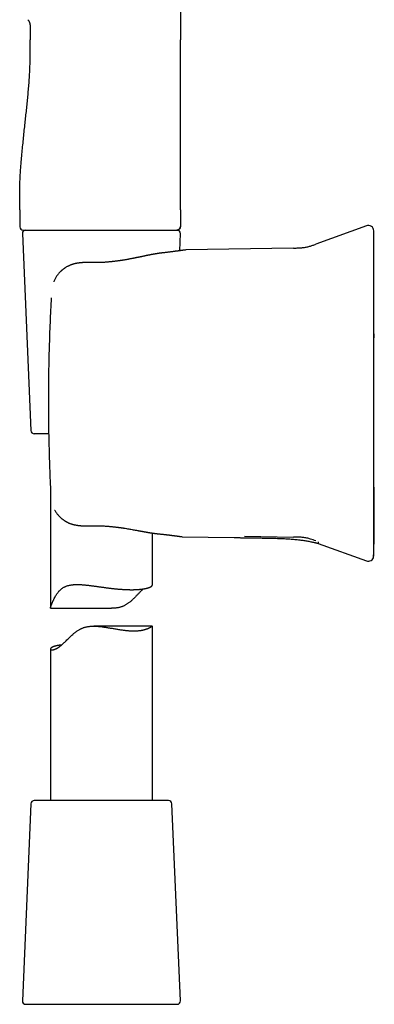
# Model space of a CAD drawing. Header units: millimetres. Extents: x 8 to 880, y 12 to 790.
# Tile 4 of 25: x 231 to 283, y 493 to 638. Entities that reach past the tile are written whole.
import ezdxf

# ---------------------------------------------------------------- set-up
doc = ezdxf.new("R2010")
doc.units = ezdxf.units.MM

msp = doc.modelspace()

# ---------------------------------------------------------------- linework, layer by layer
at = {"color": 7, "linetype": 'Continuous', "lineweight": 30}
for p, q in [((254.64, 754.84), (254.64, 635.44)), ((232.52, 637.55), (232.52, 635.44)), ((231.02, 610.44), (231.02, 607.94)), ((254.64, 610.44), (254.64, 607.94)), ((282.01, 608.08), (274.59, 605.38)), ((231.39, 606.92), (232.65, 577.92)), ((231.52, 607.44), (242.21, 607.44)), ((242.21, 607.44), (242.84, 607.44)), ((251.75, 607.44), (254.15, 607.44)), ((254.19, 607.45), (254.14, 607.44)), ((254.54, 604.4), (254.64, 606.92)), ((271.29, 604.8), (255.45, 604.52)), ((255.45, 604.52), (255.34, 604.51)), ((241.42, 602.66), (241.42, 602.66)), ((235.63, 597.49), (235.63, 597.49)), ((235.27, 577.44), (233.15, 577.44)), ((235.52, 569.42), (235.52, 551.8)), ((250.52, 555.17), (250.52, 562.84)), ((254.82, 562.31), (254.92, 562.3)), ((254.92, 562.3), (262.57, 562.17)), ((264.07, 562.38), (271.29, 562.25)), ((274.94, 561.31), (282.01, 558.73)), ((283.04, 559.42), (283.03, 559.4)), ((235.55, 551.76), (244.53, 551.76)), ((250.51, 549.12), (241.89, 549.12)), ((250.52, 523.44), (250.52, 549.12)), ((235.52, 545.76), (235.52, 523.44)), ((252.89, 523.44), (233.15, 523.44)), ((232.65, 522.96), (231.39, 493.96)), ((254.64, 493.96), (253.39, 522.96)), ((231.89, 493.44), (250.1, 493.44)), ((250.1, 493.44), (254.15, 493.44))]:
    msp.add_line(p, q, dxfattribs=at)
at = {"color": 7, "linetype": 'Continuous', "lineweight": 30, "flags": 128}
msp.add_lwpolyline([(254.64, 610.44), (254.64, 618.94), (254.64, 624.44), (254.64, 629.94), (254.64, 635.44)], dxfattribs=at)
at = {"color": 7, "linetype": 'Continuous', "lineweight": 30}
for centre, radius, start, end in [((231.52, 607.94), 0.5, 180, 270), ((282.29, 607.33), 0.8, 360, 110.0206), ((231.89, 606.94), 0.5, 90, 182.4813), ((254.15, 606.94), 0.5, 357.5187, 90), ((233.15, 577.94), 0.5, 182.4813, 270), ((282.29, 559.48), 0.8, 249.9793, 352.3558), ((233.15, 522.94), 0.5, 90, 177.5187), ((252.89, 522.94), 0.5, 2.4813, 90), ((231.89, 493.94), 0.5, 177.5187, 270), ((254.15, 493.94), 0.5, 270, 2.4813)]:
    msp.add_arc(centre, radius, start, end, dxfattribs=at)
for points, knots in [([(232.22, 638.43), (232.24, 638.39), (232.29, 638.33), (232.35, 638.22), (232.4, 638.12), (232.45, 638.01), (232.48, 637.91), (232.5, 637.81), (232.51, 637.72), (232.52, 637.63), (232.52, 637.58), (232.52, 637.55)], [0, 0, 0, 0, 0.12745, 0.256009, 0.382634, 0.504538, 0.619569, 0.724706, 0.82209, 0.912997, 1, 1, 1, 1]), ([(231.02, 610.44), (231.02, 610.71), (231.01, 611.25), (231, 612.05), (231, 612.85), (231.01, 613.65), (231.03, 614.44), (231.07, 615.22), (231.11, 616), (231.16, 616.77), (231.23, 617.64), (231.32, 618.63), (231.43, 619.71), (231.54, 620.79), (231.65, 621.87), (231.76, 622.91), (231.87, 623.92), (231.98, 624.9), (232.08, 625.88), (232.18, 626.86), (232.27, 627.85), (232.35, 628.85), (232.42, 629.78), (232.47, 630.64), (232.5, 631.43), (232.53, 632.23), (232.54, 633.03), (232.53, 633.83), (232.52, 634.64), (232.52, 635.17), (232.52, 635.44)], [0, 0, 0, 0, 0.032087, 0.064132, 0.096112, 0.127997, 0.159757, 0.190826, 0.221771, 0.252588, 0.283275, 0.326914, 0.370361, 0.413658, 0.456854, 0.5, 0.539223, 0.578483, 0.617819, 0.657268, 0.696863, 0.736638, 0.776625, 0.808196, 0.839897, 0.871725, 0.903678, 0.935728, 0.967842, 1, 1, 1, 1]), ([(254.16, 607.44), (254.17, 607.44), (254.18, 607.44), (254.2, 607.45), (254.22, 607.45), (254.24, 607.45), (254.26, 607.46), (254.28, 607.46), (254.3, 607.47), (254.32, 607.48), (254.34, 607.49), (254.37, 607.5), (254.41, 607.52), (254.45, 607.55), (254.49, 607.59), (254.52, 607.63), (254.54, 607.66), (254.56, 607.69), (254.57, 607.71), (254.59, 607.74), (254.6, 607.77), (254.62, 607.82), (254.63, 607.88), (254.63, 607.92), (254.63, 607.94)], [0, 0, 0, 0, 0.098867, 0.183316, 0.253509, 0.30976, 0.352735, 0.384027, 0.396542, 0.414797, 0.443107, 0.478795, 0.518903, 0.559057, 0.619214, 0.679417, 0.70901, 0.737367, 0.764449, 0.791527, 0.82824, 0.876005, 0.933768, 1, 1, 1, 1]), ([(254.64, 607.94), (254.64, 607.92), (254.64, 607.88), (254.62, 607.82), (254.61, 607.76), (254.58, 607.71), (254.56, 607.67), (254.53, 607.63), (254.49, 607.59), (254.45, 607.55), (254.41, 607.52), (254.37, 607.5), (254.32, 607.48), (254.27, 607.46), (254.25, 607.46), (254.24, 607.45)], [0, 0, 0, 0, 0.088338, 0.180505, 0.275982, 0.349389, 0.423956, 0.499316, 0.575078, 0.650841, 0.726201, 0.800768, 0.874175, 0.969652, 1, 1, 1, 1]), ([(242.84, 607.44), (242.95, 607.44), (243.16, 607.44), (243.48, 607.44), (243.69, 607.44), (243.8, 607.44)], [0, 0, 0, 0, 0.3304219, 0.6636283, 1, 1, 1, 1]), ([(243.8, 607.44), (243.88, 607.44), (244.05, 607.44), (244.27, 607.44), (244.46, 607.44), (244.64, 607.44), (244.89, 607.44), (245.23, 607.44), (245.58, 607.44), (245.88, 607.44), (246.1, 607.44), (246.3, 607.44), (246.51, 607.44), (246.75, 607.44), (246.92, 607.44), (247.02, 607.44)], [0, 0, 0, 0, 0.078372, 0.146261, 0.20367, 0.250835, 0.309977, 0.433152, 0.562782, 0.637118, 0.708845, 0.771182, 0.833054, 0.909324, 1, 1, 1, 1]), ([(247.02, 607.44), (247.07, 607.44), (247.18, 607.44), (247.34, 607.44), (247.49, 607.44), (247.64, 607.44), (247.8, 607.44), (247.98, 607.44), (248.2, 607.44), (248.43, 607.44), (248.58, 607.44), (248.65, 607.44)], [0, 0, 0, 0, 0.097631, 0.190072, 0.281194, 0.376385, 0.468058, 0.563793, 0.715391, 0.860749, 1, 1, 1, 1]), ([(248.65, 607.44), (248.7, 607.44), (248.81, 607.44), (248.95, 607.44), (249.08, 607.44), (249.19, 607.44), (249.29, 607.44), (249.47, 607.44), (249.7, 607.44), (250, 607.44), (250.3, 607.44), (250.62, 607.44), (250.96, 607.44), (251.31, 607.44), (251.68, 607.44), (252.03, 607.44), (252.36, 607.44), (252.63, 607.44), (252.85, 607.44), (253.04, 607.44), (253.21, 607.44), (253.37, 607.44), (253.51, 607.44), (253.64, 607.44), (253.76, 607.44), (253.86, 607.44), (253.94, 607.44), (254.01, 607.44), (254.05, 607.44), (254.08, 607.44), (254.09, 607.44), (254.1, 607.44), (254.11, 607.44), (254.12, 607.44), (254.13, 607.44), (254.13, 607.44), (254.14, 607.44)], [0, 0, 0, 0, 0.016499, 0.03118, 0.044043, 0.05509, 0.065226, 0.078016, 0.1088, 0.139944, 0.176578, 0.213224, 0.249931, 0.299714, 0.349481, 0.39936, 0.449477, 0.499957, 0.535598, 0.571189, 0.606776, 0.642404, 0.678119, 0.713964, 0.749984, 0.786243, 0.82151, 0.855835, 0.888881, 0.904151, 0.92022, 0.937093, 0.948968, 0.963333, 0.980343, 1, 1, 1, 1]), ([(283.08, 559.38), (283.08, 559.38), (283.08, 559.39), (283.08, 559.4), (283.08, 559.42), (283.08, 559.43), (283.08, 559.44), (283.08, 559.45), (283.09, 559.46), (283.09, 559.46), (283.09, 559.46), (283.09, 559.47), (283.09, 559.48), (283.09, 559.49), (283.09, 559.49), (283.09, 559.5), (283.09, 559.51), (283.09, 559.52), (283.09, 559.53), (283.09, 559.54), (283.09, 559.54), (283.09, 559.55), (283.09, 559.56), (283.09, 559.56), (283.1, 559.57), (283.1, 559.57), (283.1, 559.57), (283.1, 559.58), (283.1, 559.59), (283.1, 559.6), (283.1, 559.61), (283.1, 559.63), (283.11, 559.65), (283.11, 559.67), (283.11, 559.7), (283.11, 559.73), (283.11, 559.76), (283.11, 559.79), (283.12, 559.83), (283.12, 559.86), (283.12, 559.89), (283.12, 559.92), (283.12, 559.95), (283.12, 559.98), (283.12, 560.02), (283.12, 560.07), (283.12, 560.13), (283.12, 560.21), (283.12, 560.29), (283.12, 560.36), (283.13, 560.43), (283.13, 560.5), (283.13, 560.58), (283.13, 560.65), (283.13, 560.73), (283.13, 560.8), (283.13, 560.87), (283.13, 560.93), (283.13, 561), (283.13, 561.05), (283.13, 561.11), (283.13, 561.17), (283.14, 561.22), (283.14, 561.28), (283.14, 561.32), (283.14, 561.36), (283.14, 561.4), (283.14, 561.43), (283.14, 561.45), (283.14, 561.48), (283.14, 561.49), (283.14, 561.51), (283.14, 561.51), (283.14, 561.52), (283.14, 561.53), (283.14, 561.53), (283.14, 561.54), (283.14, 561.54), (283.14, 561.55), (283.14, 561.56), (283.14, 561.57), (283.14, 561.58), (283.14, 561.58), (283.14, 561.59), (283.14, 561.6), (283.15, 561.61), (283.15, 561.62), (283.15, 561.63), (283.15, 561.64), (283.15, 561.64), (283.15, 561.65), (283.15, 561.65), (283.15, 561.65), (283.15, 561.66), (283.15, 561.66), (283.15, 561.67), (283.15, 561.69), (283.15, 561.73), (283.15, 561.78), (283.15, 561.84), (283.15, 561.92), (283.16, 562), (283.16, 562.08), (283.16, 562.16), (283.16, 562.25), (283.16, 562.37), (283.17, 562.53), (283.17, 562.73), (283.17, 562.89), (283.17, 563.02), (283.17, 563.13), (283.17, 563.23), (283.18, 563.33), (283.18, 563.43), (283.18, 563.52), (283.18, 563.59), (283.18, 563.66), (283.18, 563.71), (283.18, 563.75), (283.18, 563.79), (283.18, 563.82), (283.18, 563.87), (283.18, 563.91), (283.18, 563.99), (283.18, 564.08), (283.18, 564.21), (283.18, 564.34), (283.18, 564.47), (283.18, 564.6), (283.18, 564.77), (283.18, 564.97), (283.18, 565.22), (283.17, 565.47), (283.17, 565.72), (283.17, 565.97), (283.17, 566.21), (283.16, 566.47), (283.16, 566.75), (283.16, 567.05), (283.16, 567.34), (283.15, 567.62), (283.15, 567.89), (283.15, 568.15), (283.14, 568.4), (283.14, 568.63), (283.14, 568.84), (283.14, 569.05), (283.14, 569.28), (283.14, 569.51), (283.13, 569.77), (283.13, 570.03), (283.13, 570.31), (283.13, 570.6), (283.13, 570.9), (283.13, 571.22), (283.12, 571.55), (283.12, 571.89), (283.12, 572.26), (283.12, 572.63), (283.12, 573.03), (283.11, 573.44), (283.11, 573.86), (283.11, 574.3), (283.11, 574.76), (283.11, 575.22), (283.11, 575.71), (283.11, 576.21), (283.1, 576.72), (283.1, 577.25), (283.1, 577.79), (283.1, 578.35), (283.1, 578.9), (283.1, 579.45), (283.1, 580), (283.1, 580.57), (283.1, 581.14), (283.1, 581.73), (283.1, 582.35), (283.09, 582.99), (283.09, 583.67), (283.09, 584.37), (283.09, 585.08), (283.09, 585.8), (283.09, 586.53), (283.09, 587.27), (283.09, 588.03), (283.09, 588.8), (283.09, 589.6), (283.09, 590.41), (283.09, 591.24), (283.09, 592.08), (283.09, 592.94), (283.09, 593.81), (283.09, 594.7), (283.09, 595.6), (283.09, 596.52), (283.09, 597.45), (283.09, 598.4), (283.09, 599.36), (283.09, 600.34), (283.09, 601.3), (283.09, 602.25), (283.09, 603.18), (283.09, 604.13), (283.09, 605.09), (283.09, 605.93), (283.09, 606.45), (283.09, 606.65)], [0, 0, 0, 0, 0.000094, 0.000534, 0.000852, 0.001098, 0.001336, 0.001438, 0.001515, 0.001596, 0.001693, 0.001811, 0.002124, 0.002549, 0.003299, 0.004263, 0.005445, 0.006919, 0.008635, 0.010593, 0.012793, 0.015235, 0.01792, 0.020847, 0.024017, 0.027071, 0.030169, 0.033117, 0.035916, 0.038566, 0.041068, 0.043422, 0.046208, 0.048761, 0.051084, 0.053183, 0.055064, 0.056473, 0.057746, 0.058893, 0.05968, 0.060412, 0.061099, 0.061754, 0.062602, 0.063488, 0.064431, 0.065961, 0.067636, 0.068837, 0.070108, 0.071448, 0.072861, 0.07431, 0.075747, 0.077198, 0.07869, 0.080247, 0.08189, 0.083638, 0.085507, 0.087926, 0.090554, 0.093404, 0.096487, 0.099811, 0.103137, 0.106683, 0.110453, 0.11445, 0.118677, 0.123136, 0.12627, 0.129425, 0.13243, 0.13528, 0.137975, 0.140515, 0.142901, 0.145825, 0.148478, 0.150859, 0.152969, 0.154808, 0.156376, 0.157674, 0.158703, 0.159467, 0.159869, 0.160018, 0.160135, 0.160225, 0.160264, 0.1603, 0.160389, 0.160534, 0.161005, 0.161717, 0.162779, 0.164133, 0.16578, 0.16772, 0.169449, 0.171353, 0.173284, 0.175184, 0.179587, 0.183817, 0.187874, 0.190268, 0.192598, 0.194863, 0.197064, 0.199167, 0.201033, 0.202648, 0.204012, 0.205024, 0.205835, 0.206511, 0.207252, 0.208071, 0.20897, 0.209949, 0.212242, 0.214671, 0.217109, 0.219559, 0.22202, 0.224494, 0.229063, 0.233682, 0.238353, 0.242972, 0.24749, 0.251908, 0.256225, 0.261998, 0.26758, 0.272973, 0.278177, 0.283191, 0.288016, 0.292653, 0.297103, 0.300716, 0.304618, 0.308808, 0.313287, 0.317896, 0.322776, 0.327926, 0.333347, 0.339038, 0.344892, 0.351007, 0.357382, 0.364019, 0.371061, 0.378375, 0.385961, 0.393819, 0.401949, 0.410351, 0.419025, 0.427971, 0.43719, 0.44668, 0.456443, 0.466478, 0.476785, 0.487364, 0.4973, 0.507465, 0.517859, 0.528482, 0.539333, 0.550413, 0.562734, 0.575326, 0.588189, 0.601323, 0.614728, 0.628157, 0.641848, 0.6558, 0.670013, 0.684787, 0.699832, 0.715149, 0.730739, 0.746601, 0.762735, 0.779141, 0.79582, 0.812771, 0.829994, 0.847489, 0.865256, 0.883296, 0.901608, 0.918633, 0.935886, 0.953369, 0.97108, 0.98902, 1, 1, 1, 1]), ([(283.09, 606.33), (283.09, 606.39), (283.09, 606.51), (283.09, 606.66), (283.09, 606.8), (283.09, 606.92), (283.09, 607.03), (283.09, 607.12), (283.09, 607.19), (283.09, 607.25), (283.09, 607.29), (283.09, 607.31), (283.09, 607.33), (283.09, 607.33), (283.09, 607.33)], [0, 0, 0, 0, 0.08971, 0.179353, 0.268945, 0.358501, 0.448033, 0.537559, 0.62709, 0.70918, 0.791298, 0.873457, 0.955667, 1, 1, 1, 1]), ([(283.09, 597.4), (283.09, 597.53), (283.09, 597.78), (283.09, 598.15), (283.09, 598.53), (283.09, 598.89), (283.09, 599.26), (283.09, 599.61), (283.09, 599.96), (283.09, 600.3), (283.09, 600.64), (283.09, 600.97), (283.09, 601.31), (283.09, 601.63), (283.09, 601.94), (283.09, 602.25), (283.09, 602.55), (283.09, 602.84), (283.09, 603.12), (283.09, 603.38), (283.09, 603.65), (283.09, 603.9), (283.09, 604.14), (283.09, 604.37), (283.09, 604.59), (283.09, 604.8), (283.09, 604.99), (283.09, 605.17), (283.09, 605.34), (283.09, 605.5), (283.09, 605.65), (283.09, 605.79), (283.09, 605.91), (283.09, 606.02), (283.09, 606.12), (283.09, 606.2), (283.09, 606.28), (283.09, 606.31), (283.09, 606.33)], [0, 0, 0, 0, 0.02816, 0.05626, 0.084335, 0.11242, 0.140512, 0.168017, 0.195461, 0.222877, 0.250298, 0.278336, 0.306274, 0.334149, 0.361998, 0.390021, 0.417604, 0.44511, 0.472576, 0.50004, 0.527975, 0.555928, 0.583938, 0.612044, 0.640038, 0.667366, 0.694736, 0.722182, 0.74974, 0.777625, 0.805522, 0.833465, 0.861489, 0.889586, 0.917154, 0.944724, 0.972328, 1, 1, 1, 1]), ([(271.29, 604.8), (271.38, 604.8), (271.56, 604.8), (271.82, 604.81), (272.09, 604.82), (272.36, 604.84), (272.63, 604.86), (272.9, 604.9), (273.16, 604.94), (273.41, 605), (273.65, 605.06), (273.89, 605.13), (274.12, 605.21), (274.35, 605.29), (274.51, 605.35), (274.59, 605.38)], [0, 0, 0, 0, 0.079811, 0.159653, 0.239557, 0.319581, 0.399821, 0.480268, 0.5607, 0.63423, 0.7075, 0.780637, 0.853741, 0.926859, 1, 1, 1, 1]), ([(251.95, 604.08), (251.93, 604.08), (251.88, 604.07), (251.8, 604.06), (251.73, 604.05), (251.67, 604.05), (251.6, 604.04), (251.55, 604.03), (251.51, 604.02), (251.48, 604.02), (251.46, 604.02), (251.43, 604.01), (251.4, 604.01), (251.36, 604), (251.31, 604), (251.25, 603.98), (251.16, 603.97), (251.08, 603.96), (251, 603.94), (250.93, 603.93), (250.88, 603.92), (250.83, 603.92), (250.79, 603.91), (250.76, 603.9), (250.72, 603.9), (250.68, 603.89), (250.63, 603.88), (250.57, 603.87), (250.51, 603.86), (250.44, 603.84), (250.36, 603.83), (250.28, 603.81), (250.2, 603.8), (250.13, 603.78), (250.06, 603.77), (250, 603.76), (249.94, 603.75), (249.88, 603.74), (249.82, 603.72), (249.75, 603.71), (249.66, 603.69), (249.57, 603.67), (249.48, 603.65), (249.39, 603.63), (249.3, 603.62), (249.18, 603.59), (249.05, 603.56), (248.91, 603.53), (248.78, 603.51), (248.66, 603.48), (248.55, 603.46), (248.46, 603.44), (248.38, 603.42), (248.29, 603.41), (248.2, 603.39), (248.1, 603.37), (247.98, 603.34), (247.84, 603.31), (247.68, 603.28), (247.5, 603.25), (247.32, 603.21), (247.13, 603.17), (246.94, 603.14), (246.75, 603.1), (246.56, 603.07), (246.36, 603.04), (246.2, 603.01), (246.09, 602.99), (246.03, 602.98), (245.97, 602.98), (245.93, 602.97), (245.9, 602.96), (245.87, 602.96), (245.84, 602.96), (245.81, 602.95), (245.76, 602.94), (245.71, 602.94), (245.64, 602.93), (245.56, 602.91), (245.47, 602.9), (245.36, 602.89), (245.24, 602.87), (245.11, 602.85), (244.96, 602.84), (244.8, 602.82), (244.62, 602.8), (244.44, 602.78), (244.24, 602.76), (244.03, 602.74), (243.81, 602.72), (243.58, 602.7), (243.33, 602.69), (243.08, 602.67), (242.82, 602.66), (242.56, 602.65), (242.29, 602.65), (242.01, 602.65), (241.72, 602.65), (241.52, 602.65), (241.42, 602.66)], [0, 0, 0, 0, 0.0096975, 0.0184745, 0.0264516, 0.034148, 0.0416265, 0.0486699, 0.0525995, 0.0558025, 0.0584239, 0.0614067, 0.064921, 0.068966, 0.073541, 0.0824604, 0.0917943, 0.1015067, 0.1115966, 0.1181234, 0.1241621, 0.1293208, 0.1336011, 0.1370044, 0.1402703, 0.1448445, 0.1508212, 0.1575737, 0.1641124, 0.1704252, 0.1798904, 0.1887955, 0.1970016, 0.2049514, 0.2120314, 0.2184121, 0.2243381, 0.230251, 0.2366938, 0.2443325, 0.2531651, 0.2631897, 0.2719007, 0.2813447, 0.2910121, 0.3002714, 0.3157881, 0.3300033, 0.3429205, 0.3545431, 0.3648743, 0.3739174, 0.3817641, 0.3897825, 0.3988637, 0.4086394, 0.4191068, 0.43325, 0.4484754, 0.4647741, 0.4821354, 0.4998373, 0.5169896, 0.5336126, 0.5523475, 0.570378, 0.5877087, 0.5944974, 0.6002775, 0.60505, 0.6088159, 0.6115758, 0.6138229, 0.6163375, 0.6196217, 0.6233092, 0.6279651, 0.6338174, 0.6408652, 0.6491073, 0.6585426, 0.6691697, 0.6809872, 0.6939937, 0.7081879, 0.7235683, 0.7394482, 0.7564188, 0.7744787, 0.7936266, 0.813861, 0.8351802, 0.8575822, 0.8790666, 0.9014564, 0.9247488, 0.9489401, 0.9740257, 1, 1, 1, 1]), ([(255.34, 604.51), (255.34, 604.51), (255.34, 604.51), (255.33, 604.51), (255.31, 604.51), (255.28, 604.5), (255.24, 604.5), (255.2, 604.49), (255.16, 604.49), (255.11, 604.48), (255.06, 604.47), (255, 604.46), (254.94, 604.46), (254.88, 604.45), (254.83, 604.44), (254.78, 604.43), (254.72, 604.43), (254.67, 604.42), (254.62, 604.41), (254.57, 604.41), (254.51, 604.4), (254.42, 604.38), (254.31, 604.37), (254.19, 604.35), (254.05, 604.34), (253.9, 604.32), (253.74, 604.29), (253.57, 604.27), (253.39, 604.25), (253.21, 604.23), (253.02, 604.2), (252.82, 604.18), (252.61, 604.16), (252.4, 604.13), (252.18, 604.11), (252.03, 604.09), (251.95, 604.08)], [0, 0, 0, 0, 0.035849, 0.070498, 0.10394, 0.136168, 0.167178, 0.196964, 0.225524, 0.255518, 0.284021, 0.311031, 0.336545, 0.360564, 0.381103, 0.400407, 0.418477, 0.435314, 0.451004, 0.466578, 0.482338, 0.511718, 0.541773, 0.572515, 0.606833, 0.64196, 0.677892, 0.714544, 0.75076, 0.786144, 0.820686, 0.857702, 0.893685, 0.928871, 0.964276, 1, 1, 1, 1]), ([(241.42, 602.66), (241.35, 602.66), (241.22, 602.66), (241.03, 602.66), (240.86, 602.66), (240.7, 602.66), (240.55, 602.66), (240.42, 602.66), (240.31, 602.65), (240.21, 602.65), (240.13, 602.64), (240.07, 602.64), (240.01, 602.63), (239.97, 602.63), (239.94, 602.62), (239.91, 602.62), (239.89, 602.62), (239.86, 602.62), (239.84, 602.61), (239.81, 602.61), (239.76, 602.6), (239.71, 602.6), (239.64, 602.59), (239.56, 602.58), (239.47, 602.56), (239.35, 602.54), (239.23, 602.52), (239.12, 602.49), (239.02, 602.47), (238.93, 602.44), (238.86, 602.42), (238.81, 602.41), (238.74, 602.39), (238.68, 602.36), (238.6, 602.34), (238.51, 602.3), (238.4, 602.26), (238.27, 602.2), (238.13, 602.14), (237.98, 602.06), (237.83, 601.97), (237.7, 601.89), (237.61, 601.83), (237.55, 601.78), (237.5, 601.75), (237.45, 601.71), (237.42, 601.68), (237.39, 601.66), (237.36, 601.64), (237.35, 601.63), (237.33, 601.62), (237.3, 601.6), (237.27, 601.57), (237.23, 601.54), (237.18, 601.5), (237.13, 601.45), (237.07, 601.4), (237.01, 601.34), (236.94, 601.27), (236.86, 601.19), (236.76, 601.08), (236.66, 600.96), (236.54, 600.81), (236.42, 600.64), (236.3, 600.46), (236.2, 600.27), (236.1, 600.08), (236.04, 599.94), (236.01, 599.85), (236.01, 599.83)], [0, 0, 0, 0, 0.03009, 0.05807, 0.083919, 0.107621, 0.129162, 0.148533, 0.165724, 0.178972, 0.190539, 0.20042, 0.20861, 0.214507, 0.219288, 0.223403, 0.22686, 0.229669, 0.233027, 0.237736, 0.24448, 0.252869, 0.262911, 0.274574, 0.286462, 0.306537, 0.325124, 0.342189, 0.357704, 0.37129, 0.381126, 0.389627, 0.398962, 0.409683, 0.421668, 0.434103, 0.4543, 0.475337, 0.497269, 0.523417, 0.550898, 0.579713, 0.590861, 0.602097, 0.612259, 0.620994, 0.628293, 0.634149, 0.638558, 0.641517, 0.644844, 0.649538, 0.655619, 0.663891, 0.673837, 0.685355, 0.697524, 0.710116, 0.723124, 0.744388, 0.766623, 0.789781, 0.822137, 0.855871, 0.890805, 0.926817, 0.958667, 0.99118, 1, 1, 1, 1]), ([(235.63, 597.49), (235.6, 596.88), (235.54, 595.67), (235.46, 593.84), (235.39, 592.02), (235.33, 590.19), (235.29, 588.36), (235.26, 587.14), (235.25, 586.53)], [0, 0, 0, 0, 0.166677, 0.333339, 0.499994, 0.66665, 0.833316, 1, 1, 1, 1]), ([(283.09, 569.41), (283.09, 569.82), (283.09, 570.66), (283.09, 571.91), (283.09, 573.16), (283.09, 574.41), (283.09, 575.66), (283.09, 576.92), (283.09, 578.14), (283.09, 579.32), (283.09, 580.48), (283.09, 581.63), (283.09, 582.78), (283.09, 583.94), (283.09, 585.09), (283.09, 586.25), (283.09, 587.4), (283.09, 588.55), (283.09, 589.7), (283.09, 590.85), (283.09, 591.98), (283.09, 593.08), (283.09, 594.16), (283.09, 595.25), (283.09, 596.33), (283.09, 597.04), (283.09, 597.4)], [0, 0, 0, 0, 0.044855, 0.089677, 0.134473, 0.17925, 0.224017, 0.268779, 0.313545, 0.35459, 0.395649, 0.436728, 0.477833, 0.518961, 0.560065, 0.601144, 0.642203, 0.683248, 0.724283, 0.765315, 0.80635, 0.845047, 0.883756, 0.922481, 0.961228, 1, 1, 1, 1]), ([(283.09, 592.18), (283.09, 592.11), (283.09, 591.93), (283.09, 591.74), (283.09, 591.61), (283.09, 591.6)], [0, 0, 0, 0, 0.339957, 0.975393, 1, 1, 1, 1]), ([(235.25, 586.53), (235.25, 586.25), (235.24, 585.67), (235.23, 584.8), (235.22, 583.93), (235.22, 583.07), (235.22, 582.2), (235.22, 581.33), (235.23, 580.75), (235.23, 580.46)], [0, 0, 0, 0, 0.142929, 0.285786, 0.428599, 0.571397, 0.71421, 0.857068, 1, 1, 1, 1]), ([(235.23, 580.46), (235.23, 579.83), (235.24, 578.57), (235.28, 576.67), (235.32, 574.78), (235.38, 572.89), (235.45, 570.99), (235.5, 569.73), (235.53, 569.1)], [0, 0, 0, 0, 0.166686, 0.333351, 0.500004, 0.666657, 0.833318, 1, 1, 1, 1]), ([(283.09, 560.48), (283.09, 560.5), (283.09, 560.54), (283.09, 560.61), (283.09, 560.7), (283.09, 560.8), (283.09, 560.91), (283.09, 561.03), (283.09, 561.17), (283.09, 561.31), (283.09, 561.47), (283.09, 561.65), (283.09, 561.83), (283.09, 562.03), (283.09, 562.24), (283.09, 562.45), (283.09, 562.68), (283.09, 562.92), (283.09, 563.17), (283.09, 563.43), (283.09, 563.7), (283.09, 563.99), (283.09, 564.28), (283.09, 564.58), (283.09, 564.89), (283.09, 565.2), (283.09, 565.52), (283.09, 565.84), (283.09, 566.18), (283.09, 566.52), (283.09, 566.87), (283.09, 567.22), (283.09, 567.58), (283.09, 567.94), (283.09, 568.31), (283.09, 568.67), (283.09, 569.04), (283.09, 569.29), (283.09, 569.41)], [0, 0, 0, 0, 0.02816, 0.05626, 0.084335, 0.11242, 0.140512, 0.168017, 0.195461, 0.222877, 0.250298, 0.278336, 0.306274, 0.334149, 0.361998, 0.390021, 0.417604, 0.44511, 0.472576, 0.50004, 0.527975, 0.555928, 0.583938, 0.612044, 0.640038, 0.667366, 0.694736, 0.722182, 0.74974, 0.777625, 0.805522, 0.833465, 0.861489, 0.889586, 0.917154, 0.944724, 0.972328, 1, 1, 1, 1]), ([(236.14, 566.22), (236.14, 566.21), (236.18, 566.13), (236.27, 565.99), (236.39, 565.8), (236.53, 565.63), (236.67, 565.46), (236.82, 565.31), (236.96, 565.16), (237.09, 565.05), (237.21, 564.95), (237.3, 564.88), (237.38, 564.82), (237.45, 564.77), (237.51, 564.73), (237.55, 564.7), (237.59, 564.67), (237.63, 564.65), (237.66, 564.63), (237.68, 564.61), (237.71, 564.6), (237.73, 564.58), (237.77, 564.56), (237.81, 564.53), (237.87, 564.51), (237.92, 564.48), (237.98, 564.44), (238.05, 564.41), (238.14, 564.36), (238.25, 564.31), (238.37, 564.26), (238.48, 564.22), (238.57, 564.19), (238.63, 564.17), (238.7, 564.15), (238.77, 564.13), (238.83, 564.11), (238.89, 564.1), (238.92, 564.09), (238.95, 564.08), (238.98, 564.07), (239.01, 564.07), (239.05, 564.06), (239.09, 564.05), (239.18, 564.03), (239.29, 564.01), (239.43, 563.99), (239.57, 563.97), (239.72, 563.95), (239.84, 563.94), (239.93, 563.93), (239.98, 563.92), (240.04, 563.92), (240.08, 563.92), (240.12, 563.92), (240.14, 563.91), (240.16, 563.91), (240.18, 563.91), (240.2, 563.91), (240.24, 563.91), (240.29, 563.91), (240.36, 563.91), (240.43, 563.9), (240.53, 563.9), (240.63, 563.9), (240.75, 563.9), (240.88, 563.9), (241.02, 563.9), (241.18, 563.91), (241.28, 563.91), (241.34, 563.91)], [0, 0, 0, 0, 0.00781, 0.046251, 0.084808, 0.123383, 0.161786, 0.197317, 0.232406, 0.266932, 0.286983, 0.306776, 0.325117, 0.341326, 0.351582, 0.360765, 0.368881, 0.375937, 0.381938, 0.386891, 0.390818, 0.395555, 0.402684, 0.411734, 0.42149, 0.431803, 0.442664, 0.454065, 0.472155, 0.491683, 0.513152, 0.53653, 0.547638, 0.55912, 0.570972, 0.583186, 0.594213, 0.602913, 0.609304, 0.613241, 0.617003, 0.622115, 0.628571, 0.636367, 0.645495, 0.668755, 0.690944, 0.715955, 0.739662, 0.763281, 0.772335, 0.78141, 0.790502, 0.798465, 0.804371, 0.80757, 0.809526, 0.811995, 0.816091, 0.821811, 0.830282, 0.840845, 0.853496, 0.86823, 0.885043, 0.903927, 0.924876, 0.947879, 0.972926, 1, 1, 1, 1]), ([(241.34, 563.91), (241.44, 563.91), (241.65, 563.92), (241.95, 563.92), (242.24, 563.92), (242.53, 563.91), (242.81, 563.91), (243.07, 563.9), (243.33, 563.88), (243.57, 563.87), (243.83, 563.85), (244.09, 563.83), (244.35, 563.81), (244.6, 563.79), (244.84, 563.76), (245.06, 563.74), (245.27, 563.71), (245.47, 563.69), (245.64, 563.66), (245.8, 563.64), (245.94, 563.62), (246.08, 563.6), (246.22, 563.58), (246.42, 563.55), (246.7, 563.51), (247.04, 563.45), (247.37, 563.39), (247.69, 563.33), (248.01, 563.28), (248.25, 563.23), (248.4, 563.2), (248.47, 563.19), (248.54, 563.18), (248.61, 563.17), (248.67, 563.15), (248.72, 563.14), (248.77, 563.14), (248.8, 563.13), (248.82, 563.12), (248.85, 563.12), (248.88, 563.11), (248.93, 563.11), (248.97, 563.1), (249.03, 563.09), (249.09, 563.08), (249.15, 563.07), (249.22, 563.05), (249.31, 563.04), (249.41, 563.02), (249.5, 563), (249.59, 562.99), (249.67, 562.97), (249.74, 562.96), (249.8, 562.95), (249.86, 562.94), (249.92, 562.93), (249.98, 562.92), (250.05, 562.91), (250.13, 562.9), (250.2, 562.88), (250.28, 562.87), (250.35, 562.86), (250.42, 562.85), (250.49, 562.84), (250.54, 562.83), (250.59, 562.83), (250.64, 562.82), (250.68, 562.81), (250.73, 562.81), (250.79, 562.8), (250.85, 562.79), (250.9, 562.78), (250.96, 562.78), (251.01, 562.77), (251.07, 562.76), (251.13, 562.76), (251.21, 562.75), (251.26, 562.74), (251.29, 562.74)], [0, 0, 0, 0, 0.028763, 0.056723, 0.083875, 0.110215, 0.13574, 0.160013, 0.183496, 0.206187, 0.228086, 0.253764, 0.278255, 0.301559, 0.323674, 0.344598, 0.36433, 0.382868, 0.398812, 0.413751, 0.427682, 0.44087, 0.453923, 0.466865, 0.500987, 0.534387, 0.567062, 0.598982, 0.632358, 0.665285, 0.672613, 0.679918, 0.687199, 0.694456, 0.70138, 0.707272, 0.712103, 0.715148, 0.71754, 0.719788, 0.723369, 0.728377, 0.733314, 0.739134, 0.745772, 0.752471, 0.759012, 0.770302, 0.78109, 0.791374, 0.80114, 0.81009, 0.817413, 0.823959, 0.83025, 0.837198, 0.844806, 0.852954, 0.861614, 0.870003, 0.878516, 0.886874, 0.895078, 0.903119, 0.910487, 0.916033, 0.920899, 0.926095, 0.932088, 0.93886, 0.945843, 0.952783, 0.959106, 0.965403, 0.972374, 0.980461, 0.989668, 1, 1, 1, 1]), ([(251.29, 562.74), (251.37, 562.73), (251.52, 562.71), (251.74, 562.69), (251.94, 562.67), (252.13, 562.65), (252.31, 562.63), (252.47, 562.61), (252.62, 562.59), (252.75, 562.58), (252.87, 562.56), (252.99, 562.55), (253.09, 562.53), (253.19, 562.52), (253.28, 562.51), (253.36, 562.5), (253.43, 562.49), (253.5, 562.48), (253.56, 562.48), (253.61, 562.47), (253.66, 562.46), (253.72, 562.45), (253.79, 562.45), (253.86, 562.44), (253.94, 562.43), (254.01, 562.42), (254.09, 562.41), (254.17, 562.4), (254.25, 562.39), (254.33, 562.38), (254.4, 562.37), (254.46, 562.36), (254.52, 562.35), (254.58, 562.34), (254.63, 562.33), (254.68, 562.33), (254.72, 562.32), (254.75, 562.32), (254.78, 562.31), (254.8, 562.31), (254.81, 562.31), (254.82, 562.31), (254.82, 562.31)], [0, 0, 0, 0, 0.035302, 0.069369, 0.102177, 0.133706, 0.163937, 0.192855, 0.218908, 0.243773, 0.267446, 0.289918, 0.311188, 0.331252, 0.350107, 0.367753, 0.38419, 0.399417, 0.413195, 0.425814, 0.438585, 0.452511, 0.470059, 0.489144, 0.509763, 0.531948, 0.555707, 0.580576, 0.606968, 0.634882, 0.664318, 0.690487, 0.717749, 0.746101, 0.775538, 0.806057, 0.837652, 0.868422, 0.900135, 0.932786, 0.966367, 1, 1, 1, 1]), ([(262.57, 562.17), (262.61, 562.16), (262.72, 562.16), (262.89, 562.16), (263.07, 562.16), (263.24, 562.16), (263.4, 562.16), (263.55, 562.15), (263.68, 562.15), (263.8, 562.15), (263.91, 562.15), (264.02, 562.15), (264.13, 562.15), (264.24, 562.14), (264.35, 562.14), (264.47, 562.14), (264.62, 562.14), (264.81, 562.14), (265.05, 562.13), (265.29, 562.13), (265.55, 562.12), (265.82, 562.12), (266.26, 562.11), (266.87, 562.1), (267.62, 562.09), (268.37, 562.07), (269.01, 562.05), (269.53, 562.03), (269.94, 562.01), (270.35, 561.99), (270.74, 561.96), (271.12, 561.93), (271.49, 561.9), (271.85, 561.87), (272.2, 561.83), (272.52, 561.79), (272.83, 561.74), (273.11, 561.7), (273.41, 561.65), (273.71, 561.59), (273.96, 561.54), (274.17, 561.5), (274.32, 561.46), (274.47, 561.43), (274.59, 561.4), (274.7, 561.37), (274.8, 561.34), (274.88, 561.32), (274.92, 561.31), (274.94, 561.31)], [0, 0, 0, 0, 0.010024, 0.025864, 0.040682, 0.054478, 0.067253, 0.078806, 0.089373, 0.098954, 0.107551, 0.116504, 0.12502, 0.133827, 0.142924, 0.152312, 0.16199, 0.179995, 0.198927, 0.218785, 0.23957, 0.261281, 0.283917, 0.345804, 0.406911, 0.467223, 0.526736, 0.560311, 0.593548, 0.626058, 0.65779, 0.688748, 0.718403, 0.74732, 0.775502, 0.803343, 0.826197, 0.84963, 0.873649, 0.898265, 0.923431, 0.936762, 0.94933, 0.961132, 0.972165, 0.980294, 0.988044, 0.996598, 1, 1, 1, 1]), ([(274.59, 561.67), (274.46, 561.72), (274.19, 561.82), (273.84, 561.93), (273.53, 562.03), (273.25, 562.09), (272.97, 562.14), (272.69, 562.18), (272.41, 562.21), (272.08, 562.23), (271.71, 562.24), (271.43, 562.25), (271.29, 562.25)], [0, 0, 0, 0, 0.123676, 0.247785, 0.330867, 0.414405, 0.498384, 0.5825, 0.666419, 0.750037, 0.875126, 1, 1, 1, 1]), ([(274.93, 561.55), (274.93, 561.51), (274.94, 561.45), (274.94, 561.38), (274.94, 561.33), (274.94, 561.31), (274.94, 561.31), (274.94, 561.31)], [0, 0, 0, 0, 0.223999, 0.447998, 0.671999, 0.896, 1, 1, 1, 1]), ([(283.09, 561.06), (283.09, 561.1), (283.09, 561.22), (283.09, 561.34), (283.09, 561.43)], [0, 0, 0, 0, 0.307594, 1, 1, 1, 1]), ([(283.08, 559.6), (283.08, 559.62), (283.09, 559.66), (283.09, 559.7), (283.09, 559.71)], [0, 0, 0, 0, 0.5, 1, 1, 1, 1]), ([(283.09, 559.71), (283.09, 559.74), (283.09, 559.8), (283.09, 559.91), (283.09, 560.03), (283.09, 560.16), (283.09, 560.31), (283.09, 560.42), (283.09, 560.48)], [0, 0, 0, 0, 0.166709, 0.333367, 0.5, 0.666633, 0.833291, 1, 1, 1, 1]), ([(283.03, 559.4), (283.03, 559.4), (283.03, 559.4), (283.04, 559.41), (283.04, 559.43), (283.05, 559.45), (283.06, 559.49), (283.07, 559.54), (283.07, 559.58), (283.08, 559.6)], [0, 0, 0, 0, 0.101649, 0.214478, 0.330736, 0.451599, 0.621668, 0.803896, 1, 1, 1, 1]), ([(283.08, 559.38), (283.08, 559.38), (283.08, 559.38), (283.08, 559.38), (283.08, 559.38), (283.07, 559.38), (283.07, 559.38), (283.07, 559.38), (283.06, 559.39), (283.06, 559.39), (283.06, 559.39), (283.05, 559.39), (283.05, 559.39), (283.04, 559.4), (283.04, 559.4), (283.04, 559.4), (283.03, 559.4)], [0, 0, 0, 0, 0.120223, 0.218854, 0.31739, 0.415839, 0.5137, 0.610313, 0.66478, 0.720194, 0.776286, 0.83086, 0.872339, 0.916812, 0.959474, 1, 1, 1, 1]), ([(235.55, 551.76), (235.55, 551.76), (235.54, 551.76), (235.53, 551.77), (235.52, 551.78), (235.52, 551.79), (235.52, 551.81), (235.52, 551.84), (235.53, 551.87), (235.54, 551.91), (235.56, 551.96), (235.57, 552.01), (235.6, 552.07), (235.62, 552.13), (235.65, 552.2), (235.68, 552.28), (235.71, 552.36), (235.74, 552.44), (235.78, 552.53), (235.82, 552.63), (235.87, 552.73), (235.92, 552.85), (235.97, 552.96), (236.05, 553.12), (236.15, 553.32), (236.29, 553.57), (236.41, 553.77), (236.52, 553.93), (236.6, 554.05), (236.69, 554.17), (236.78, 554.28), (236.88, 554.38), (236.99, 554.49), (237.1, 554.59), (237.22, 554.68), (237.35, 554.77), (237.48, 554.85), (237.62, 554.92), (237.77, 554.99), (237.93, 555.04), (238.08, 555.09), (238.25, 555.13), (238.41, 555.17), (238.58, 555.2), (238.76, 555.22), (238.94, 555.24), (239.12, 555.25), (239.31, 555.25), (239.5, 555.25), (239.67, 555.25), (239.85, 555.25), (240.02, 555.24), (240.2, 555.23), (240.38, 555.21), (240.56, 555.2), (240.74, 555.18), (240.92, 555.16), (241.11, 555.14), (241.3, 555.11), (241.48, 555.09), (241.67, 555.07), (241.86, 555.04), (242.06, 555.02), (242.25, 554.99), (242.44, 554.96), (242.63, 554.94), (242.83, 554.91), (243.02, 554.88), (243.22, 554.86), (243.41, 554.83), (243.6, 554.8), (243.8, 554.78), (244, 554.75), (244.2, 554.73), (244.41, 554.7), (244.62, 554.68), (244.83, 554.66), (245.03, 554.63), (245.24, 554.61), (245.44, 554.59), (245.64, 554.58), (245.84, 554.56), (246.04, 554.55), (246.24, 554.53), (246.43, 554.52), (246.61, 554.51), (246.79, 554.51), (246.97, 554.5), (247.14, 554.5), (247.31, 554.49), (247.48, 554.49), (247.65, 554.49), (247.81, 554.5), (247.97, 554.5), (248.12, 554.51), (248.27, 554.51), (248.42, 554.52), (248.56, 554.53), (248.69, 554.55), (248.82, 554.56), (248.95, 554.57), (249.07, 554.59), (249.18, 554.61), (249.3, 554.63), (249.41, 554.65), (249.51, 554.67), (249.61, 554.69), (249.7, 554.71), (249.79, 554.74), (249.88, 554.76), (249.96, 554.79), (250.03, 554.82), (250.1, 554.84), (250.17, 554.87), (250.23, 554.9), (250.28, 554.93), (250.33, 554.96), (250.37, 554.98), (250.41, 555.01), (250.44, 555.04), (250.47, 555.07), (250.49, 555.09), (250.51, 555.12), (250.51, 555.14), (250.52, 555.16), (250.52, 555.17), (250.52, 555.17)], [0, 0, 0, 0, 0.002685, 0.011674, 0.018343, 0.025021, 0.031734, 0.038448, 0.045209, 0.05197, 0.05878, 0.065604, 0.072265, 0.078938, 0.085651, 0.092363, 0.099111, 0.105859, 0.11263, 0.119406, 0.127324, 0.135248, 0.143193, 0.151138, 0.167052, 0.183016, 0.198999, 0.207023, 0.215047, 0.22309, 0.231133, 0.239212, 0.247301, 0.25582, 0.264356, 0.272951, 0.281546, 0.290214, 0.298881, 0.307611, 0.31636, 0.324865, 0.333384, 0.341956, 0.350528, 0.359154, 0.36778, 0.37645, 0.385132, 0.392712, 0.400291, 0.407898, 0.415504, 0.423139, 0.430774, 0.438433, 0.446091, 0.453775, 0.461459, 0.469164, 0.476869, 0.484576, 0.492283, 0.500011, 0.507738, 0.515489, 0.52324, 0.531011, 0.538783, 0.546578, 0.554373, 0.562189, 0.570006, 0.57843, 0.586855, 0.595307, 0.603759, 0.612243, 0.620728, 0.629241, 0.637755, 0.646302, 0.654849, 0.663427, 0.672004, 0.680159, 0.688313, 0.696495, 0.704676, 0.712889, 0.721101, 0.729341, 0.737581, 0.745853, 0.754125, 0.762425, 0.770725, 0.77869, 0.786656, 0.794645, 0.802635, 0.810653, 0.818671, 0.826713, 0.834755, 0.842826, 0.850897, 0.858991, 0.867086, 0.875219, 0.883352, 0.891508, 0.899665, 0.90785, 0.916034, 0.924243, 0.932452, 0.940689, 0.948925, 0.957187, 0.965448, 0.973877, 0.982306, 0.990762, 0.999219, 1, 1, 1, 1]), ([(249.17, 554.61), (249.15, 554.59), (249.1, 554.54), (249, 554.45), (248.88, 554.33), (248.75, 554.2), (248.61, 554.05), (248.47, 553.9), (248.32, 553.75), (248.18, 553.6), (248.03, 553.44), (247.87, 553.28), (247.71, 553.13), (247.55, 552.97), (247.38, 552.82), (247.2, 552.68), (247.04, 552.55), (246.88, 552.44), (246.74, 552.34), (246.59, 552.25), (246.43, 552.17), (246.27, 552.09), (246.11, 552.02), (245.94, 551.96), (245.76, 551.91), (245.59, 551.86), (245.41, 551.83), (245.22, 551.8), (245.04, 551.78), (244.85, 551.77), (244.68, 551.76), (244.57, 551.76), (244.53, 551.76)], [0, 0, 0, 0, 0.017191, 0.051445, 0.085763, 0.125056, 0.164351, 0.203818, 0.243286, 0.282866, 0.322447, 0.362103, 0.401759, 0.441519, 0.481277, 0.521185, 0.561091, 0.590635, 0.620212, 0.649933, 0.679653, 0.709605, 0.739556, 0.769773, 0.800077, 0.829661, 0.859318, 0.889216, 0.919115, 0.949251, 0.979389, 1, 1, 1, 1]), ([(237.18, 546.35), (237.15, 546.34), (237.08, 546.34), (236.97, 546.33), (236.86, 546.31), (236.74, 546.3), (236.63, 546.28), (236.53, 546.26), (236.43, 546.24), (236.34, 546.22), (236.25, 546.2), (236.16, 546.17), (236.08, 546.15), (236.01, 546.12), (235.94, 546.1), (235.87, 546.07), (235.81, 546.04), (235.76, 546.01), (235.71, 545.99), (235.67, 545.96), (235.63, 545.93), (235.6, 545.9), (235.57, 545.87), (235.55, 545.84), (235.53, 545.82), (235.52, 545.79), (235.52, 545.77), (235.52, 545.74), (235.53, 545.72), (235.54, 545.7), (235.56, 545.68), (235.58, 545.66), (235.62, 545.65), (235.65, 545.64), (235.7, 545.63), (235.75, 545.63), (235.8, 545.63), (235.86, 545.64), (235.91, 545.65), (235.97, 545.66), (236.03, 545.67), (236.1, 545.69), (236.17, 545.72), (236.24, 545.75), (236.32, 545.78), (236.39, 545.82), (236.47, 545.86), (236.56, 545.9), (236.65, 545.96), (236.74, 546.01), (236.83, 546.08), (236.92, 546.15), (237.02, 546.22), (237.11, 546.29), (237.21, 546.38), (237.31, 546.46), (237.41, 546.55), (237.51, 546.65), (237.62, 546.76), (237.73, 546.87), (237.88, 547.02), (238.07, 547.21), (238.31, 547.45), (238.55, 547.68), (238.76, 547.87), (238.94, 548.03), (239.07, 548.14), (239.21, 548.24), (239.37, 548.36), (239.54, 548.48), (239.72, 548.59), (239.88, 548.68), (240.03, 548.75), (240.17, 548.82), (240.33, 548.88), (240.48, 548.93), (240.63, 548.97), (240.76, 549.01), (240.88, 549.03), (241, 549.06), (241.14, 549.08), (241.29, 549.1), (241.46, 549.11), (241.66, 549.12), (241.89, 549.13), (242.12, 549.12), (242.32, 549.11), (242.5, 549.1), (242.67, 549.09), (242.85, 549.07), (243.03, 549.05), (243.21, 549.03), (243.39, 549), (243.57, 548.97), (243.76, 548.95), (243.94, 548.92), (244.13, 548.88), (244.35, 548.85), (244.59, 548.81), (244.87, 548.76), (245.14, 548.71), (245.41, 548.67), (245.68, 548.62), (245.94, 548.58), (246.21, 548.55), (246.44, 548.52), (246.64, 548.49), (246.81, 548.48), (246.98, 548.46), (247.15, 548.45), (247.31, 548.44), (247.48, 548.43), (247.64, 548.43), (247.74, 548.43), (247.79, 548.43)], [0, 0, 0, 0, 0.005707, 0.01446, 0.023214, 0.032001, 0.040789, 0.049604, 0.058418, 0.067267, 0.076115, 0.08499, 0.093866, 0.102776, 0.111686, 0.120623, 0.129559, 0.138529, 0.1475, 0.156497, 0.165493, 0.174524, 0.183555, 0.192613, 0.201671, 0.210904, 0.220138, 0.229402, 0.238666, 0.247972, 0.257278, 0.26662, 0.275961, 0.285351, 0.294741, 0.304174, 0.313607, 0.321329, 0.32905, 0.336802, 0.344553, 0.352094, 0.359634, 0.367209, 0.374783, 0.382237, 0.389699, 0.39744, 0.405181, 0.412965, 0.420749, 0.428333, 0.435916, 0.44354, 0.451163, 0.458667, 0.466178, 0.474487, 0.482803, 0.491147, 0.499492, 0.516211, 0.532983, 0.549773, 0.566598, 0.575025, 0.583452, 0.591897, 0.600348, 0.611438, 0.622552, 0.630031, 0.637513, 0.644991, 0.652595, 0.660203, 0.667806, 0.673358, 0.678909, 0.684483, 0.690058, 0.697591, 0.705127, 0.71266, 0.724103, 0.735547, 0.743096, 0.750653, 0.758388, 0.766123, 0.773882, 0.781641, 0.789738, 0.797836, 0.805955, 0.814074, 0.822372, 0.830676, 0.843068, 0.855476, 0.867946, 0.880415, 0.892958, 0.9055, 0.918113, 0.930746, 0.939354, 0.947968, 0.95661, 0.965251, 0.973922, 0.982593, 0.991293, 1, 1, 1, 1]), ([(247.79, 548.43), (247.84, 548.43), (247.94, 548.43), (248.09, 548.43), (248.24, 548.44), (248.38, 548.45), (248.52, 548.46), (248.66, 548.48), (248.79, 548.49), (248.91, 548.51), (249.04, 548.54), (249.16, 548.56), (249.27, 548.59), (249.38, 548.62), (249.48, 548.65), (249.58, 548.68), (249.67, 548.71), (249.76, 548.74), (249.85, 548.77), (249.93, 548.81), (250, 548.84), (250.07, 548.88), (250.14, 548.91), (250.2, 548.94), (250.25, 548.97), (250.31, 549.01), (250.37, 549.04), (250.42, 549.08), (250.46, 549.1), (250.49, 549.12), (250.5, 549.12), (250.51, 549.13), (250.52, 549.12), (250.52, 549.12), (250.52, 549.12), (250.52, 549.12)], [0, 0, 0, 0, 0.030129, 0.060257, 0.090496, 0.120734, 0.151113, 0.181491, 0.211976, 0.242461, 0.27308, 0.303699, 0.334418, 0.365138, 0.395189, 0.425241, 0.455379, 0.485517, 0.515762, 0.546007, 0.576334, 0.606662, 0.637097, 0.667533, 0.698057, 0.728581, 0.773297, 0.818106, 0.86301, 0.908058, 0.930649, 0.953239, 0.975908, 0.998599, 1, 1, 1, 1])]:
    msp.add_open_spline(points, degree=3, knots=knots, dxfattribs=at)

doc.saveas('drawing.dxf')
